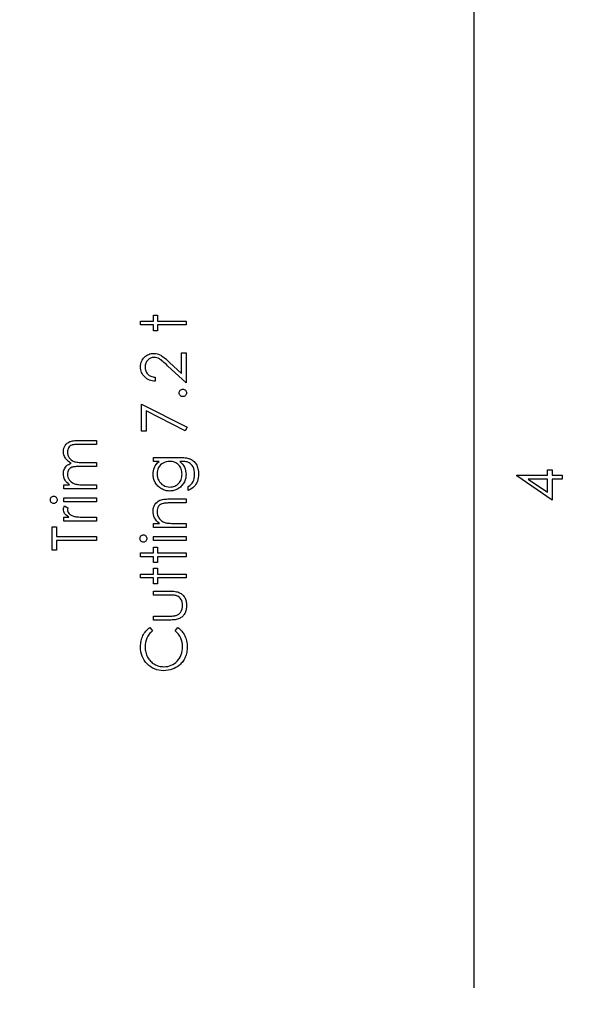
# Model space of a CAD drawing. Header units: inches. Extents: x 0.1 to 87.3, y 0.1 to 33.9.
# Tile 104 of 161: x 24.3 to 25.5, y 19.6 to 21.6. Entities that reach past the tile are written whole.
import ezdxf

# ---------------------------------------------------------------- set-up
doc = ezdxf.new("R2010")
doc.units = ezdxf.units.IN
doc.header["$MEASUREMENT"] = 0
doc.layers.add('BOARDER_2', color=5, linetype='Continuous', lineweight=35)
doc.layers.add('DIMENSIONS', color=171, linetype='Continuous')
doc.layers.add('STATION_LINES', color=231, linetype='Continuous')
doc.styles.add('SLDTEXTSTYLE0', font='TXT', dxfattribs={"width": 0.75})
doc.dimstyles.new('SLDDIMSTYLE3', dxfattribs={"dimtxt": 0.125, "dimasz": 0.13, "dimexe": 0, "dimexo": 0.0625, "dimgap": 0.03125, "dimtad": 0, "dimtih": 1, "dimtoh": 1, "dimdec": 4, "dimlfac": 1.333333, "dimrnd": 1e-09, "dimzin": 12, "dimdsep": 46, "dimtxsty": 'SLDTEXTSTYLE0', "dimsah": 1, "dimcen": 0.09, "dimadec": 0, "dimazin": 3, "dimtfac": 1, "dimtdec": 4, "dimtofl": 0, "dimtmove": 0, "dimatfit": 3, "dimfxl": 0, "dimfrac": 2, "dimtolj": 1, "dimtzin": 12, "dimarcsym": 0})
doc.dimstyles.new('SLDDIMSTYLE5', dxfattribs={"dimtxt": 0.18, "dimasz": 0.04, "dimexe": 0, "dimexo": 0.0625, "dimgap": 0, "dimtad": 0, "dimtih": 1, "dimtoh": 1, "dimdec": 0, "dimrnd": 1e-09, "dimzin": 0, "dimdsep": 46, "dimtxsty": 'Standard', "dimblk1": 'DOT', "dimblk2": 'DOT', "dimsah": 1, "dimcen": 0.09, "dimadec": 0, "dimazin": 0, "dimtfac": 0.04, "dimtdec": 0, "dimtofl": 0, "dimtmove": 0, "dimatfit": 3, "dimldrblk": 'DOT', "dimfxl": 0, "dimfrac": 2, "dimtolj": 1, "dimtzin": 0, "dimarcsym": 0})

# ---------------------------------------------------------------- blocks, each defined once
blk = doc.blocks.new('_D_6')
at = {"layer": 'DIMENSIONS'}
for p, q in [((1.8075, 22.5336), (1.8075, 18.1371)), ((31.7987, 22.2074), (31.7987, 18.1371)), ((1.8075, 18.2621), (17.0853, 18.2621)), ((31.7987, 18.2621), (17.7325, 18.2621))]:
    blk.add_line(p, q, dxfattribs=at)
for centre, start, end in [((17.3071, 18.2494), 153.4349, 206.5651), ((17.5106, 18.2494), 333.4349, 26.5651)]:
    blk.add_arc(centre, 0.2219, start, end, dxfattribs=at)
for points in [[(1.8075, 18.2621), (1.9375, 18.2421), (1.9375, 18.2821)], [(31.7987, 18.2621), (31.6687, 18.2821), (31.6687, 18.2421)]]:
    blk.add_solid(points, dxfattribs=at)
at = {"layer": 'DIMENSIONS', "insert": (17.1087, 18.3113), "char_height": 0.125, "attachment_point": 1, "style": 'SLDTEXTSTYLE0'}
blk.add_mtext('39.9883', dxfattribs=at)
blk = doc.blocks.new('_Dot')
at = {"color": 0, "linetype": 'ByBlock', "lineweight": -2}
blk.add_line((-0.5, 0), (-1, 0), dxfattribs=at)
at = {"color": 0, "linetype": 'ByBlock', "const_width": 0.5}
blk.add_lwpolyline([(-0.25, 0, 1), (0.25, 0, 1)], format="xyb", close=True, dxfattribs=at)

msp = doc.modelspace()

# ---------------------------------------------------------------- linework, layer by layer
at = {"color": 7, "linetype": 'Continuous', "flags": 128}
for points in [[(24.568326, 21.001658), (24.568325, 21.010072), (24.568325, 21.010072), (24.595969, 21.010072), (24.595969, 21.010072), (24.595969, 21.022091), (24.595969, 21.022091), (24.604383, 21.022091), (24.604383, 21.022091), (24.604383, 21.010072), (24.604383, 21.010072), (24.664479, 21.010072), (24.664479, 21.010072), (24.664479, 21.001658), (24.664479, 21.001658), (24.604383, 21.001658), (24.604383, 21.001658), (24.604383, 20.989639), (24.604383, 20.989639), (24.595969, 20.989639), (24.595969, 20.989639), (24.595969, 21.001658), (24.595969, 21.001658), (24.568325, 21.001658)], [(24.599576, 20.891081), (24.599575, 20.882668), (24.599575, 20.882668), (24.596232, 20.882893), (24.59304, 20.883381), (24.590016, 20.884114), (24.587124, 20.885128), (24.584401, 20.886386), (24.581809, 20.887907), (24.579387, 20.889692), (24.577114, 20.891739), (24.575048, 20.893973), (24.573264, 20.896358), (24.571762, 20.898856), (24.570522, 20.901467), (24.569565, 20.904227), (24.56887, 20.907101), (24.568457, 20.910105), (24.568325, 20.913242), (24.568325, 20.913242), (24.568457, 20.916322), (24.568851, 20.91927), (24.56949, 20.92205), (24.57041, 20.924698), (24.571574, 20.927177), (24.573001, 20.929505), (24.574673, 20.931703), (24.576626, 20.933731), (24.578748, 20.935571), (24.580964, 20.937149), (24.583274, 20.938501), (24.585678, 20.939609), (24.588157, 20.940454), (24.590749, 20.941074), (24.593415, 20.941431), (24.596195, 20.941562), (24.596195, 20.941562), (24.600101, 20.941318), (24.603876, 20.940585), (24.607519, 20.939384), (24.61105, 20.937675), (24.612853, 20.936585), (24.614825, 20.935271), (24.616947, 20.933731), (24.619219, 20.931965), (24.621642, 20.929956), (24.624215, 20.92774), (24.626938, 20.92528), (24.62983, 20.922594), (24.62983, 20.922594), (24.654864, 20.899138), (24.654864, 20.899138), (24.654864, 20.942764), (24.654864, 20.942764), (24.664479, 20.942764), (24.664479, 20.942764), (24.664479, 20.879062), (24.664479, 20.879062), (24.625679, 20.91542), (24.625679, 20.91542), (24.6229, 20.918068), (24.620308, 20.920472), (24.617905, 20.922632), (24.615688, 20.924547), (24.613641, 20.926219), (24.611801, 20.927665), (24.61013, 20.928848), (24.608646, 20.929806), (24.605829, 20.931271), (24.602937, 20.932322), (24.599988, 20.932942), (24.596946, 20.933149), (24.596946, 20.933149), (24.59503, 20.933055), (24.59319, 20.932773), (24.591425, 20.932322), (24.589716, 20.931684), (24.588063, 20.930839), (24.586504, 20.929825), (24.585002, 20.928641), (24.583556, 20.927252), (24.582241, 20.92573), (24.581096, 20.924134), (24.580138, 20.922463), (24.579349, 20.920697), (24.578729, 20.918838), (24.578297, 20.916923), (24.578034, 20.914913), (24.577941, 20.91281), (24.577941, 20.91281), (24.578034, 20.910613), (24.578297, 20.908509), (24.578729, 20.9065), (24.579368, 20.904584), (24.580157, 20.902762), (24.581133, 20.901035), (24.582279, 20.899401), (24.583612, 20.897861), (24.585115, 20.896452), (24.586748, 20.895213), (24.588533, 20.894124), (24.590448, 20.893185), (24.592514, 20.892415), (24.59473, 20.891814), (24.597077, 20.891363), (24.599575, 20.891081)], [(24.650059, 20.858028), (24.650206, 20.859587), (24.650619, 20.861033), (24.651333, 20.862348), (24.652328, 20.86355), (24.65353, 20.864545), (24.654845, 20.865277), (24.656291, 20.865691), (24.657868, 20.865841), (24.657868, 20.865841), (24.659408, 20.865691), (24.660854, 20.865277), (24.662169, 20.864545), (24.663371, 20.86355), (24.664385, 20.862348), (24.665099, 20.861033), (24.665531, 20.859587), (24.665681, 20.858028), (24.665681, 20.858028), (24.665531, 20.85647), (24.665099, 20.855042), (24.664385, 20.853709), (24.663371, 20.852507), (24.662169, 20.851512), (24.660854, 20.850798), (24.659408, 20.850366), (24.657868, 20.850216), (24.657868, 20.850216), (24.656291, 20.850366), (24.654845, 20.850798), (24.65353, 20.851512), (24.652328, 20.852507), (24.651333, 20.853709), (24.650619, 20.855042), (24.650206, 20.85647), (24.650056, 20.858028)], [(24.57073, 20.776899), (24.570729, 20.834591), (24.570729, 20.834591), (24.666883, 20.785312), (24.666883, 20.785312), (24.662883, 20.778044), (24.662883, 20.778044), (24.580344, 20.820356), (24.580344, 20.820356), (24.580344, 20.776899), (24.580344, 20.776899), (24.570729, 20.776899)], [(24.406587, 20.655504), (24.406586, 20.663918), (24.406586, 20.663918), (24.418493, 20.663918), (24.418493, 20.663918), (24.415413, 20.666247), (24.412784, 20.668613), (24.410605, 20.670998), (24.408858, 20.673421), (24.408858, 20.673421), (24.407337, 20.67682), (24.406248, 20.680313), (24.40561, 20.683881), (24.405384, 20.687543), (24.405384, 20.687543), (24.405516, 20.690022), (24.405872, 20.692426), (24.406492, 20.694773), (24.407356, 20.697046), (24.408427, 20.699206), (24.409647, 20.70114), (24.411037, 20.702886), (24.412577, 20.704408), (24.41438, 20.705779), (24.416558, 20.707074), (24.419056, 20.708257), (24.421929, 20.709347), (24.421929, 20.709347), (24.419957, 20.710474), (24.418117, 20.711675), (24.416389, 20.712953), (24.414793, 20.714286), (24.413309, 20.715694), (24.411938, 20.717159), (24.410699, 20.718699), (24.409591, 20.720314), (24.40775, 20.723657), (24.406436, 20.72715), (24.405647, 20.730737), (24.405384, 20.734474), (24.405384, 20.734474), (24.40561, 20.737911), (24.406267, 20.741141), (24.407375, 20.744165), (24.408934, 20.746982), (24.410887, 20.749517), (24.413197, 20.751715), (24.415863, 20.753555), (24.418868, 20.755039), (24.420558, 20.755658), (24.422455, 20.756184), (24.424559, 20.756635), (24.42685, 20.75701), (24.429329, 20.757292), (24.432014, 20.757499), (24.434906, 20.75763), (24.437986, 20.757668), (24.437986, 20.757668), (24.475096, 20.757668), (24.475096, 20.757668), (24.475096, 20.749254), (24.475096, 20.749254), (24.437949, 20.749254), (24.437949, 20.749254), (24.43532, 20.749236), (24.432897, 20.74916), (24.4307, 20.749029), (24.428709, 20.74886), (24.426925, 20.748635), (24.425366, 20.748353), (24.424014, 20.748034), (24.422887, 20.747658), (24.420934, 20.746719), (24.419188, 20.745498), (24.417648, 20.743996), (24.416295, 20.742212), (24.415206, 20.740202), (24.414417, 20.737986), (24.413948, 20.735601), (24.413798, 20.73301), (24.413798, 20.73301), (24.414042, 20.729836), (24.414737, 20.726812), (24.41592, 20.723901), (24.417554, 20.721141), (24.419582, 20.718624), (24.421929, 20.716483), (24.424596, 20.714699), (24.427563, 20.713272), (24.429254, 20.71269), (24.431207, 20.712183), (24.433423, 20.711769), (24.435921, 20.711413), (24.438644, 20.71115), (24.441648, 20.710943), (24.444916, 20.71083), (24.448447, 20.710793), (24.448447, 20.710793), (24.475096, 20.710793), (24.475096, 20.710793), (24.475096, 20.702379), (24.475096, 20.702379), (24.440259, 20.702379), (24.440259, 20.702379), (24.43731, 20.702361), (24.434587, 20.702285), (24.432127, 20.702154), (24.429911, 20.701985), (24.427939, 20.70176), (24.42623, 20.701497), (24.424746, 20.701177), (24.423526, 20.700802), (24.421422, 20.699882), (24.419544, 20.698661), (24.417892, 20.69714), (24.416446, 20.695337), (24.415281, 20.693309), (24.414455, 20.691074), (24.413967, 20.68867), (24.413798, 20.686078), (24.413798, 20.686078), (24.414023, 20.683036), (24.414718, 20.680087), (24.415863, 20.677233), (24.41746, 20.674491), (24.41945, 20.671974), (24.42176, 20.669796), (24.424371, 20.667974), (24.4273, 20.666509), (24.428953, 20.665908), (24.430812, 20.665383), (24.432878, 20.664932), (24.435151, 20.664575), (24.437611, 20.664275), (24.440296, 20.664087), (24.44317, 20.663955), (24.446268, 20.663918), (24.446268, 20.663918), (24.475096, 20.663918), (24.475096, 20.663918), (24.475096, 20.655504), (24.475096, 20.655504), (24.406586, 20.655504)], [(24.595972, 20.713197), (24.595969, 20.72161), (24.595969, 20.72161), (24.650338, 20.72161), (24.650338, 20.72161), (24.653812, 20.721573), (24.657042, 20.72146), (24.660028, 20.721253), (24.66277, 20.72099), (24.665287, 20.720634), (24.66754, 20.720202), (24.669568, 20.719695), (24.671353, 20.719112), (24.671353, 20.719112), (24.673644, 20.718173), (24.675785, 20.717084), (24.677794, 20.715845), (24.679672, 20.714436), (24.681419, 20.712859), (24.683034, 20.71115), (24.684499, 20.709272), (24.685832, 20.707225), (24.687034, 20.705065), (24.688067, 20.702793), (24.688931, 20.700407), (24.689644, 20.69791), (24.690208, 20.695318), (24.690602, 20.692614), (24.690846, 20.689797), (24.690921, 20.686886), (24.690921, 20.686886), (24.690771, 20.682642), (24.690302, 20.678623), (24.689513, 20.67481), (24.688405, 20.671223), (24.687034, 20.667918), (24.685456, 20.664932), (24.683672, 20.662284), (24.681663, 20.659936), (24.679296, 20.657796), (24.676461, 20.655748), (24.673118, 20.653777), (24.669287, 20.651899), (24.669287, 20.651899), (24.669287, 20.660312), (24.669287, 20.660312), (24.672442, 20.662434), (24.675146, 20.664857), (24.677418, 20.667561), (24.679259, 20.670547), (24.680686, 20.673871), (24.6817, 20.677571), (24.682301, 20.681627), (24.682508, 20.686078), (24.682508, 20.686078), (24.682301, 20.690473), (24.6817, 20.69451), (24.680686, 20.698191), (24.679259, 20.701515), (24.677531, 20.704445), (24.675616, 20.706924), (24.673475, 20.708934), (24.671127, 20.710511), (24.669794, 20.71115), (24.668273, 20.711694), (24.666545, 20.712145), (24.664629, 20.712521), (24.662488, 20.712821), (24.66016, 20.713028), (24.657624, 20.713159), (24.654901, 20.713197), (24.654901, 20.713197), (24.651352, 20.713197), (24.651352, 20.713197), (24.654338, 20.710567), (24.656967, 20.707675), (24.659202, 20.704501), (24.66108, 20.701046), (24.662563, 20.697403), (24.663634, 20.693647), (24.664272, 20.689797), (24.664479, 20.685815), (24.664479, 20.685815), (24.664404, 20.683468), (24.664197, 20.681158), (24.663822, 20.678885), (24.663315, 20.676651), (24.662657, 20.674453), (24.661869, 20.672294), (24.660911, 20.670153), (24.659822, 20.668068), (24.658601, 20.666059), (24.657286, 20.664162), (24.655878, 20.662378), (24.654357, 20.660706), (24.652742, 20.659166), (24.651033, 20.657739), (24.649211, 20.656425), (24.647295, 20.655223), (24.645305, 20.654171), (24.643258, 20.653251), (24.641173, 20.652462), (24.639032, 20.651823), (24.636854, 20.651335), (24.634619, 20.650978), (24.632328, 20.650772), (24.629999, 20.650697), (24.629999, 20.650697), (24.62767, 20.650772), (24.62536, 20.650997), (24.623107, 20.651354), (24.620891, 20.65188), (24.618712, 20.652537), (24.616571, 20.653345), (24.614487, 20.654302), (24.612421, 20.65541), (24.61043, 20.65665), (24.608552, 20.658002), (24.606787, 20.659467), (24.605115, 20.661044), (24.603557, 20.662735), (24.60211, 20.664538), (24.600758, 20.666453), (24.599519, 20.668481), (24.598411, 20.670585), (24.597434, 20.672707), (24.596627, 20.674867), (24.595951, 20.677045), (24.595444, 20.679261), (24.595068, 20.681515), (24.594843, 20.683787), (24.594767, 20.686078), (24.594767, 20.686078), (24.594955, 20.689853), (24.5955, 20.693496), (24.596401, 20.697008), (24.597678, 20.700389), (24.599406, 20.703675), (24.601697, 20.706924), (24.604552, 20.710079), (24.607951, 20.713197), (24.607951, 20.713197), (24.595969, 20.713197)], [(24.603184, 20.686754), (24.603406, 20.683073), (24.604082, 20.679524), (24.60519, 20.676125), (24.606749, 20.672838), (24.608721, 20.669796), (24.611031, 20.66711), (24.613679, 20.664763), (24.616665, 20.662753), (24.619895, 20.661157), (24.623257, 20.66003), (24.626731, 20.659335), (24.630337, 20.65911), (24.630337, 20.65911), (24.63306, 20.659223), (24.63567, 20.65958), (24.638168, 20.660181), (24.640534, 20.661007), (24.642769, 20.662059), (24.644891, 20.663354), (24.646901, 20.664894), (24.648779, 20.66666), (24.650488, 20.668613), (24.651972, 20.670716), (24.653211, 20.67297), (24.654244, 20.675336), (24.655033, 20.677853), (24.655615, 20.680519), (24.655953, 20.683318), (24.656066, 20.686247), (24.656066, 20.686247), (24.655953, 20.689215), (24.655615, 20.692032), (24.655051, 20.694698), (24.654263, 20.697215), (24.653249, 20.699581), (24.65199, 20.701797), (24.650525, 20.703882), (24.648835, 20.705797), (24.646957, 20.707525), (24.644929, 20.709027), (24.642769, 20.710305), (24.640478, 20.711356), (24.638037, 20.712164), (24.635445, 20.712727), (24.632722, 20.713084), (24.629849, 20.713197), (24.629849, 20.713197), (24.626111, 20.71299), (24.6226, 20.712352), (24.619275, 20.711281), (24.616158, 20.709797), (24.613303, 20.707919), (24.610787, 20.705685), (24.608552, 20.703112), (24.606655, 20.700163), (24.605134, 20.696989), (24.604045, 20.693703), (24.603406, 20.690285), (24.603181, 20.686754)], [(25.363309, 20.682642), (25.363309, 20.68435), (25.363309, 20.68435), (25.428212, 20.68435), (25.428212, 20.68435), (25.428212, 20.695168), (25.428212, 20.695168), (25.437828, 20.695168), (25.437828, 20.695168), (25.437828, 20.68435), (25.437828, 20.68435), (25.459462, 20.68435), (25.459462, 20.68435), (25.459462, 20.675937), (25.459462, 20.675937), (25.437828, 20.675937), (25.437828, 20.675937), (25.437828, 20.631466), (25.437828, 20.631466), (25.363309, 20.682642)], [(25.428213, 20.675937), (25.387497, 20.675937), (25.387497, 20.675937), (25.428212, 20.647992), (25.428212, 20.647992), (25.428212, 20.675937)], [(24.377745, 20.632029), (24.377871, 20.633588), (24.378266, 20.635034), (24.378942, 20.636367), (24.379862, 20.637569), (24.38097, 20.638584), (24.38221, 20.639297), (24.383543, 20.639729), (24.384989, 20.639879), (24.384989, 20.639879), (24.386398, 20.639729), (24.387712, 20.639297), (24.388933, 20.638584), (24.390041, 20.637569), (24.390961, 20.636367), (24.391637, 20.635034), (24.392032, 20.633588), (24.392163, 20.632029), (24.392163, 20.632029), (24.392032, 20.630489), (24.391637, 20.629081), (24.390961, 20.627747), (24.390041, 20.626546), (24.388933, 20.62555), (24.387712, 20.624837), (24.386398, 20.624405), (24.384989, 20.624254), (24.384989, 20.624254), (24.383543, 20.624405), (24.38221, 20.624837), (24.38097, 20.62555), (24.379862, 20.626546), (24.378942, 20.627747), (24.378266, 20.629081), (24.377871, 20.630489), (24.37774, 20.632029)], [(24.406587, 20.62786), (24.406586, 20.636274), (24.406586, 20.636274), (24.475096, 20.636274), (24.475096, 20.636274), (24.475096, 20.62786), (24.475096, 20.62786), (24.406586, 20.62786)], [(24.595972, 20.573774), (24.595969, 20.582187), (24.595969, 20.582187), (24.608327, 20.582187), (24.608327, 20.582187), (24.605021, 20.584948), (24.602204, 20.58784), (24.599857, 20.590882), (24.597998, 20.594075), (24.596589, 20.597399), (24.595575, 20.600873), (24.594974, 20.604498), (24.594767, 20.608254), (24.594767, 20.608254), (24.595012, 20.612047), (24.595744, 20.615616), (24.596946, 20.618958), (24.598636, 20.622076), (24.60074, 20.624893), (24.603181, 20.627334), (24.605942, 20.629363), (24.609059, 20.630996), (24.610824, 20.631672), (24.612796, 20.632255), (24.615012, 20.632743), (24.617454, 20.633156), (24.620121, 20.633457), (24.623013, 20.633682), (24.626149, 20.633832), (24.629492, 20.63387), (24.629492, 20.63387), (24.664479, 20.63387), (24.664479, 20.63387), (24.664479, 20.625456), (24.664479, 20.625456), (24.632252, 20.625456), (24.632252, 20.625456), (24.629454, 20.625437), (24.6269, 20.6254), (24.62459, 20.625325), (24.622524, 20.625212), (24.620684, 20.625062), (24.619106, 20.624893), (24.617754, 20.624686), (24.616665, 20.624461), (24.616665, 20.624461), (24.61351, 20.623503), (24.610787, 20.62217), (24.608458, 20.62048), (24.606561, 20.618433), (24.605078, 20.616029), (24.604026, 20.613287), (24.603388, 20.610207), (24.603181, 20.606789), (24.603181, 20.606789), (24.603256, 20.604761), (24.6035, 20.602789), (24.603913, 20.600854), (24.604496, 20.598995), (24.605228, 20.597174), (24.606111, 20.595408), (24.607181, 20.593699), (24.608402, 20.592047), (24.609754, 20.590488), (24.611162, 20.589079), (24.612665, 20.587802), (24.614242, 20.586657), (24.615895, 20.585661), (24.617623, 20.584797), (24.619444, 20.584065), (24.621322, 20.583483), (24.621322, 20.583483), (24.622712, 20.583182), (24.624365, 20.582919), (24.626262, 20.582694), (24.62844, 20.582506), (24.630863, 20.582375), (24.633548, 20.582262), (24.636497, 20.582206), (24.639708, 20.582187), (24.639708, 20.582187), (24.664479, 20.582187), (24.664479, 20.582187), (24.664479, 20.573774), (24.664479, 20.573774), (24.595969, 20.573774)], [(24.406587, 20.586995), (24.406586, 20.595408), (24.406586, 20.595408), (24.416671, 20.595408), (24.416671, 20.595408), (24.413892, 20.597324), (24.411525, 20.599296), (24.409572, 20.601305), (24.408032, 20.603371), (24.406868, 20.605493), (24.406041, 20.607672), (24.405553, 20.609869), (24.405384, 20.612122), (24.405384, 20.612122), (24.405534, 20.613869), (24.405966, 20.615672), (24.406699, 20.617531), (24.407732, 20.619447), (24.407732, 20.619447), (24.415018, 20.614827), (24.415018, 20.614827), (24.414492, 20.613606), (24.414098, 20.612479), (24.413873, 20.611446), (24.413798, 20.610526), (24.413798, 20.610526), (24.414023, 20.608517), (24.414699, 20.606526), (24.415807, 20.604592), (24.417385, 20.602676), (24.418342, 20.601756), (24.419432, 20.600892), (24.420652, 20.600103), (24.421986, 20.599352), (24.423432, 20.598657), (24.425028, 20.598019), (24.426737, 20.597436), (24.428559, 20.596911), (24.428559, 20.596911), (24.430193, 20.596554), (24.432221, 20.596253), (24.434587, 20.59599), (24.437348, 20.595784), (24.440465, 20.595615), (24.443977, 20.595502), (24.447827, 20.595427), (24.452071, 20.595408), (24.452071, 20.595408), (24.475096, 20.595408), (24.475096, 20.595408), (24.475096, 20.586995), (24.475096, 20.586995), (24.406586, 20.586995)], [(24.390966, 20.525697), (24.381346, 20.525697), (24.381346, 20.525697), (24.381346, 20.574975), (24.381346, 20.574975), (24.390961, 20.574975), (24.390961, 20.574975), (24.390961, 20.554543), (24.390961, 20.554543), (24.475096, 20.554543), (24.475096, 20.554543), (24.475096, 20.546129), (24.475096, 20.546129), (24.390961, 20.546129), (24.390961, 20.546129), (24.390961, 20.525697)], [(24.567125, 20.550299), (24.567255, 20.551857), (24.567649, 20.553303), (24.568325, 20.554637), (24.569245, 20.555839), (24.570353, 20.556853), (24.571593, 20.557566), (24.572926, 20.557998), (24.574372, 20.558149), (24.574372, 20.558149), (24.575781, 20.557998), (24.577095, 20.557566), (24.578316, 20.556853), (24.579424, 20.555839), (24.580344, 20.554637), (24.581021, 20.553303), (24.581415, 20.551857), (24.581546, 20.550299), (24.581546, 20.550299), (24.581415, 20.548759), (24.581021, 20.54735), (24.580344, 20.546017), (24.579424, 20.544815), (24.578316, 20.543819), (24.577095, 20.543106), (24.575781, 20.542674), (24.574372, 20.542524), (24.574372, 20.542524), (24.572926, 20.542674), (24.571593, 20.543106), (24.570353, 20.543819), (24.569245, 20.544815), (24.568325, 20.546017), (24.567649, 20.54735), (24.567255, 20.548759), (24.567123, 20.550299)], [(24.595972, 20.546129), (24.595969, 20.554543), (24.595969, 20.554543), (24.664479, 20.554543), (24.664479, 20.554543), (24.664479, 20.546129), (24.664479, 20.546129), (24.595969, 20.546129)], [(24.568326, 20.511274), (24.568325, 20.519687), (24.568325, 20.519687), (24.595969, 20.519687), (24.595969, 20.519687), (24.595969, 20.531706), (24.595969, 20.531706), (24.604383, 20.531706), (24.604383, 20.531706), (24.604383, 20.519687), (24.604383, 20.519687), (24.664479, 20.519687), (24.664479, 20.519687), (24.664479, 20.511274), (24.664479, 20.511274), (24.604383, 20.511274), (24.604383, 20.511274), (24.604383, 20.499254), (24.604383, 20.499254), (24.595969, 20.499254), (24.595969, 20.499254), (24.595969, 20.511274), (24.595969, 20.511274), (24.568325, 20.511274)], [(24.568326, 20.466802), (24.568325, 20.475216), (24.568325, 20.475216), (24.595969, 20.475216), (24.595969, 20.475216), (24.595969, 20.487235), (24.595969, 20.487235), (24.604383, 20.487235), (24.604383, 20.487235), (24.604383, 20.475216), (24.604383, 20.475216), (24.664479, 20.475216), (24.664479, 20.475216), (24.664479, 20.466802), (24.664479, 20.466802), (24.604383, 20.466802), (24.604383, 20.466802), (24.604383, 20.454783), (24.604383, 20.454783), (24.595969, 20.454783), (24.595969, 20.454783), (24.595969, 20.466802), (24.595969, 20.466802), (24.568325, 20.466802)], [(24.595972, 20.37786), (24.595969, 20.386274), (24.595969, 20.386274), (24.627745, 20.386274), (24.627745, 20.386274), (24.630543, 20.386292), (24.633098, 20.386349), (24.635445, 20.386461), (24.637567, 20.386612), (24.639445, 20.386799), (24.641117, 20.387025), (24.642544, 20.387288), (24.643765, 20.387607), (24.643765, 20.387607), (24.645286, 20.38817), (24.646732, 20.388828), (24.648084, 20.389616), (24.649361, 20.390499), (24.650563, 20.391513), (24.651671, 20.39264), (24.652704, 20.393861), (24.653643, 20.395213), (24.65522, 20.398161), (24.656366, 20.401392), (24.657042, 20.404885), (24.657267, 20.408641), (24.657267, 20.408641), (24.657042, 20.412397), (24.656385, 20.415852), (24.655277, 20.419007), (24.653737, 20.421862), (24.65184, 20.42436), (24.649643, 20.426444), (24.647183, 20.428116), (24.644441, 20.429355), (24.644441, 20.429355), (24.643314, 20.429674), (24.641924, 20.429956), (24.640253, 20.4302), (24.6383, 20.430407), (24.636065, 20.430557), (24.633567, 20.430651), (24.630788, 20.430726), (24.627745, 20.430745), (24.627745, 20.430745), (24.595969, 20.430745), (24.595969, 20.430745), (24.595969, 20.439158), (24.595969, 20.439158), (24.629323, 20.439158), (24.629323, 20.439158), (24.632722, 20.439102), (24.635915, 20.438952), (24.638901, 20.438689), (24.641661, 20.438313), (24.644197, 20.437844), (24.646507, 20.437261), (24.64861, 20.436567), (24.650507, 20.435778), (24.652234, 20.434876), (24.653868, 20.433881), (24.655408, 20.432754), (24.656854, 20.431552), (24.658188, 20.430219), (24.659446, 20.428792), (24.660592, 20.427252), (24.661643, 20.425599), (24.662582, 20.423852), (24.663409, 20.421993), (24.664103, 20.420021), (24.664667, 20.417956), (24.665118, 20.415758), (24.665437, 20.413467), (24.665625, 20.411082), (24.665681, 20.408565), (24.665681, 20.408565), (24.665625, 20.406068), (24.665437, 20.403664), (24.665118, 20.401373), (24.664667, 20.399175), (24.664103, 20.397091), (24.663409, 20.395119), (24.662582, 20.393241), (24.661643, 20.391476), (24.660592, 20.389823), (24.659427, 20.388264), (24.658188, 20.386818), (24.656836, 20.385485), (24.655371, 20.384264), (24.653812, 20.383156), (24.652159, 20.382142), (24.650413, 20.381241), (24.648497, 20.380452), (24.646356, 20.379757), (24.643971, 20.379175), (24.64138, 20.378705), (24.638544, 20.37833), (24.635501, 20.378067), (24.632215, 20.377916), (24.628703, 20.37786), (24.628703, 20.37786), (24.595969, 20.37786)], [(24.587932, 20.362235), (24.593566, 20.354873), (24.593566, 20.354873), (24.591706, 20.353277), (24.58996, 20.351606), (24.588326, 20.349859), (24.586805, 20.348037), (24.585415, 20.346122), (24.584119, 20.34415), (24.582955, 20.342084), (24.581903, 20.339943), (24.580175, 20.335474), (24.578936, 20.330797), (24.578185, 20.325914), (24.577941, 20.320806), (24.577941, 20.320806), (24.578016, 20.317989), (24.578279, 20.31521), (24.578692, 20.312487), (24.579274, 20.309839), (24.580025, 20.30721), (24.580927, 20.304655), (24.582016, 20.302158), (24.583255, 20.299698), (24.584645, 20.297331), (24.586147, 20.295115), (24.587763, 20.293031), (24.58949, 20.291078), (24.591331, 20.289256), (24.593284, 20.287584), (24.59535, 20.286044), (24.597528, 20.284636), (24.599801, 20.283378), (24.602148, 20.282307), (24.604571, 20.281387), (24.607068, 20.280636), (24.609623, 20.280054), (24.612233, 20.27964), (24.614937, 20.279378), (24.617698, 20.279302), (24.617698, 20.279302), (24.621848, 20.27949), (24.625811, 20.280054), (24.629604, 20.280974), (24.633229, 20.282288), (24.636666, 20.28396), (24.639934, 20.286026), (24.643032, 20.288448), (24.645943, 20.291247), (24.648591, 20.294326), (24.650901, 20.297613), (24.652835, 20.301087), (24.654432, 20.304749), (24.655671, 20.308618), (24.656554, 20.312675), (24.657098, 20.316938), (24.657267, 20.321389), (24.657267, 20.321389), (24.657023, 20.32629), (24.656291, 20.330985), (24.65507, 20.335474), (24.653361, 20.339774), (24.651164, 20.343849), (24.648478, 20.347737), (24.645305, 20.351399), (24.641642, 20.354873), (24.641642, 20.354873), (24.64722, 20.362235), (24.64722, 20.362235), (24.649493, 20.360432), (24.651652, 20.358517), (24.653662, 20.356507), (24.65554, 20.354385), (24.657286, 20.35215), (24.658901, 20.349803), (24.660385, 20.347343), (24.661737, 20.344788), (24.662939, 20.34214), (24.663991, 20.339417), (24.664873, 20.336619), (24.665606, 20.333727), (24.66615, 20.330779), (24.666564, 20.327736), (24.666808, 20.324637), (24.666883, 20.321445), (24.666883, 20.321445), (24.666827, 20.318421), (24.66662, 20.315473), (24.666301, 20.312618), (24.66585, 20.309839), (24.665287, 20.307134), (24.664573, 20.304524), (24.663747, 20.301989), (24.662789, 20.299529), (24.6617, 20.297143), (24.660479, 20.294852), (24.659127, 20.292636), (24.657662, 20.290495), (24.656066, 20.288448), (24.654338, 20.286476), (24.652479, 20.28458), (24.650488, 20.282777), (24.650488, 20.282777), (24.646938, 20.279997), (24.643201, 20.277575), (24.639295, 20.275528), (24.63522, 20.273856), (24.630938, 20.27256), (24.626487, 20.27164), (24.621867, 20.271077), (24.617059, 20.270889), (24.617059, 20.270889), (24.612008, 20.271114), (24.607162, 20.27179), (24.602524, 20.272917), (24.598092, 20.274495), (24.593866, 20.276504), (24.589828, 20.278983), (24.586016, 20.281894), (24.582391, 20.285274), (24.579086, 20.288993), (24.576232, 20.292918), (24.573828, 20.297087), (24.571837, 20.301482), (24.570297, 20.306102), (24.569208, 20.310947), (24.568551, 20.316036), (24.568325, 20.321332), (24.568325, 20.321332), (24.5684, 20.324562), (24.568644, 20.327717), (24.569058, 20.330779), (24.569621, 20.333765), (24.570335, 20.336675), (24.571217, 20.339511), (24.572269, 20.342272), (24.573471, 20.344939), (24.574823, 20.347512), (24.576307, 20.349972), (24.577922, 20.352319), (24.579668, 20.354535), (24.581546, 20.356639), (24.583537, 20.358629), (24.585678, 20.360489), (24.587932, 20.362235)]]:
    msp.add_lwpolyline(points, dxfattribs=at)
at = {"layer": 'STATION_LINES'}
msp.add_line((25.273685, 19.600705), (25.273685, 22.614639), dxfattribs=at)

# ---------------------------------------------------------------- dimensions: what is measured, and where the dimension line sits
at = {"layer": 'DIMENSIONS'}
dim = msp.add_linear_dim(base=(1.807477, 18.262123), p1=(31.798685, 22.257365), p2=(1.807477, 22.583647), text='(<>)', dimstyle='SLDDIMSTYLE3', dxfattribs=at)
dim.commit()
dim.dimension.update_dxf_attribs({"geometry": '_D_6', "text_midpoint": (17.408862, 18.262123), "dimtype": 160})

# ---------------------------------------------------------------- leaders
at = {"layer": 'BOARDER_2'}
msp.add_leader([(27.532934, 22.794136), (25.361206, 18.800703), (25.111206, 18.800703)], dimstyle='SLDDIMSTYLE5', dxfattribs=at)

doc.saveas('drawing.dxf')
